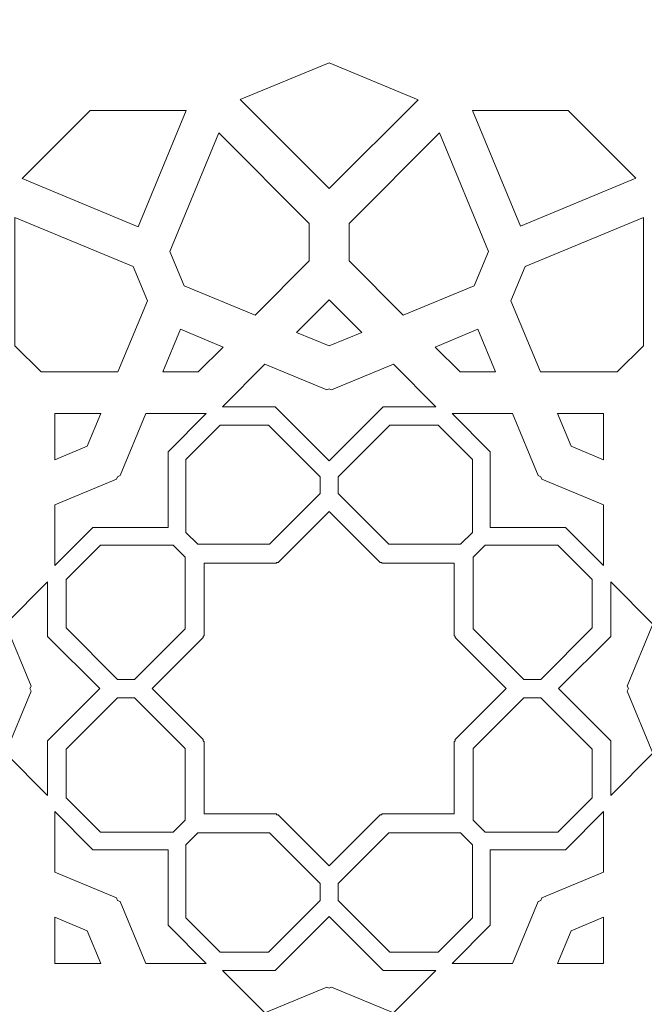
# Model space of a CAD drawing. Header units: centimetres. Extents: x -105 to 112, y -140 to 143.
# Tile 86 of 90: x -3.54 to 3.63, y 79.91 to 91.22. Entities that reach past the tile are written whole.
import ezdxf

# ---------------------------------------------------------------- set-up
doc = ezdxf.new("R2010")
doc.units = ezdxf.units.CM
doc.header["$MEASUREMENT"] = 0
doc.layers.add('Layer 1', color=7, linetype='Continuous')

msp = doc.modelspace()

# ---------------------------------------------------------------- linework, layer by layer
at = {"layer": 'Layer 1', "color": 240, "lineweight": 211}
msp.add_open_spline([(-100.73824, 142.69407), (-100.73824, 142.69407), (27.42324, 142.69407), (27.42324, 142.69407), (27.42324, 142.69407), (29.71918, 142.69407), (31.59804, 140.81576), (31.59804, 138.51964), (31.59804, 138.51964), (31.59804, 138.51964), (31.59804, 60.80756), (31.59804, 60.80756), (31.59804, 60.80756), (31.59804, 58.51145), (29.71918, 56.63332), (27.42324, 56.63332), (27.42324, 56.63332), (27.42324, 56.63332), (-100.73824, 56.63332), (-100.73824, 56.63332), (-100.73824, 56.63332), (-103.0344, 56.63332), (-104.91305, 58.51145), (-104.91305, 60.80756), (-104.91305, 60.80756), (-104.91305, 60.80756), (-104.91305, 138.51964), (-104.91305, 138.51964), (-104.91305, 138.51964), (-104.91305, 140.81576), (-103.0344, 142.69407), (-100.73824, 142.69407)], degree=3, knots=[0, 0, 0, 0, 0.11111111, 0.11111111, 0.11111111, 0.11111111, 0.22222222, 0.22222222, 0.22222222, 0.22222222, 0.33333333, 0.33333333, 0.33333333, 0.33333333, 0.44444444, 0.44444444, 0.44444444, 0.44444444, 0.55555556, 0.55555556, 0.55555556, 0.55555556, 0.66666667, 0.66666667, 0.66666667, 0.66666667, 0.77777778, 0.77777778, 0.77777778, 0.77777778, 1, 1, 1, 1], dxfattribs=at)
at = {"layer": 'Layer 1', "color": 250, "lineweight": 9}
msp.add_open_spline([(10.31114, 90.85878), (10.31114, 90.85878), (10.59125, 90.85878), (10.59125, 90.85878), (10.59125, 90.85878), (10.59125, 90.85878), (10.59125, 87.93049), (10.59125, 87.93049), (10.59125, 87.93049), (10.59125, 87.93049), (10.31114, 87.93049), (10.31114, 87.93049), (10.31114, 87.93049), (10.31114, 87.93049), (10.31114, 85.00221), (10.31114, 85.00221), (10.31114, 85.00221), (10.31114, 85.00221), (10.59125, 85.00221), (10.59125, 85.00221), (10.59125, 85.00221), (10.59125, 85.00221), (10.59125, 82.07393), (10.59125, 82.07393), (10.59125, 82.07393), (10.59125, 82.07393), (10.31114, 82.07393), (10.31114, 82.07393), (10.31114, 82.07393), (10.31114, 82.07393), (10.31114, 79.14565), (10.31114, 79.14565), (10.31114, 79.14565), (10.31114, 79.14565), (10.59125, 79.14565), (10.59125, 79.14565), (10.59125, 79.14565), (10.59125, 79.14565), (10.59125, 76.21737), (10.59125, 76.21737), (10.59125, 76.21737), (10.59125, 76.21737), (10.31114, 76.21737), (10.31114, 76.21737), (10.31114, 76.21737), (10.31114, 76.21737), (10.31114, 73.23641), (10.31114, 73.23641), (10.31114, 73.23641), (10.31114, 73.23641), (7.33018, 73.23641), (7.33018, 73.23641), (7.33018, 73.23641), (7.33018, 73.23641), (7.33018, 72.95666), (7.33018, 72.95666), (7.33018, 72.95666), (7.33018, 72.95666), (4.40172, 72.95666), (4.40172, 72.95666), (4.40172, 72.95666), (4.40172, 72.95666), (4.40172, 73.23641), (4.40172, 73.23641), (4.40172, 73.23641), (4.40172, 73.23641), (1.47344, 73.23641), (1.47344, 73.23641), (1.47344, 73.23641), (1.47344, 73.23641), (1.47344, 72.95666), (1.47344, 72.95666), (1.47344, 72.95666), (1.47344, 72.95666), (-1.45466, 72.95666), (-1.45466, 72.95666), (-1.45466, 72.95666), (-1.45466, 72.95666), (-1.45466, 73.23641), (-1.45466, 73.23641), (-1.45466, 73.23641), (-1.45466, 73.23641), (-4.38313, 73.23641), (-4.38313, 73.23641), (-4.38313, 73.23641), (-4.38313, 73.23641), (-4.38313, 72.95666), (-4.38313, 72.95666), (-4.38313, 72.95666), (-4.38313, 72.95666), (-7.31159, 72.95666), (-7.31159, 72.95666), (-7.31159, 72.95666), (-7.31159, 72.95666), (-7.31159, 73.23641), (-7.31159, 73.23641), (-7.31159, 73.23641), (-7.31159, 73.23641), (-10.29255, 73.23641), (-10.29255, 73.23641), (-10.29255, 73.23641), (-10.29255, 73.23641), (-10.29255, 76.21737), (-10.29255, 76.21737), (-10.29255, 76.21737), (-10.29255, 76.21737), (-10.57266, 76.21737), (-10.57266, 76.21737), (-10.57266, 76.21737), (-10.57266, 76.21737), (-10.57266, 79.14565), (-10.57266, 79.14565), (-10.57266, 79.14565), (-10.57266, 79.14565), (-10.29255, 79.14565), (-10.29255, 79.14565), (-10.29255, 79.14565), (-10.29255, 79.14565), (-10.29255, 82.07393), (-10.29255, 82.07393), (-10.29255, 82.07393), (-10.29255, 82.07393), (-10.57266, 82.07393), (-10.57266, 82.07393), (-10.57266, 82.07393), (-10.57266, 82.07393), (-10.57266, 85.00221), (-10.57266, 85.00221), (-10.57266, 85.00221), (-10.57266, 85.00221), (-10.29255, 85.00221), (-10.29255, 85.00221), (-10.29255, 85.00221), (-10.29255, 85.00221), (-10.29255, 87.93049), (-10.29255, 87.93049), (-10.29255, 87.93049), (-10.29255, 87.93049), (-10.57266, 87.93049), (-10.57266, 87.93049), (-10.57266, 87.93049), (-10.57266, 87.93049), (-10.57266, 90.85878), (-10.57266, 90.85878), (-10.57266, 90.85878), (-10.57266, 90.85878), (-10.29255, 90.85878), (-10.29255, 90.85878), (-10.29255, 90.85878), (-10.29255, 90.85878), (-10.29255, 93.83974), (-10.29255, 93.83974), (-10.29255, 93.83974), (-10.29255, 93.83974), (-7.31159, 93.83974), (-7.31159, 93.83974), (-7.31159, 93.83974), (-7.31159, 93.83974), (-7.31159, 94.11949), (-7.31159, 94.11949), (-7.31159, 94.11949), (-7.31159, 94.11949), (-4.38313, 94.11949), (-4.38313, 94.11949), (-4.38313, 94.11949), (-4.38313, 94.11949), (-4.38313, 93.83974), (-4.38313, 93.83974), (-4.38313, 93.83974), (-4.38313, 93.83974), (-1.45466, 93.83974), (-1.45466, 93.83974), (-1.45466, 93.83974), (-1.45466, 93.83974), (-1.45466, 94.11949), (-1.45466, 94.11949), (-1.45466, 94.11949), (-1.45466, 94.11949), (1.47344, 94.11949), (1.47344, 94.11949), (1.47344, 94.11949), (1.47344, 94.11949), (1.47344, 93.83974), (1.47344, 93.83974), (1.47344, 93.83974), (1.47344, 93.83974), (4.40172, 93.83974), (4.40172, 93.83974), (4.40172, 93.83974), (4.40172, 93.83974), (4.40172, 94.11949), (4.40172, 94.11949), (4.40172, 94.11949), (4.40172, 94.11949), (7.33018, 94.11949), (7.33018, 94.11949), (7.33018, 94.11949), (7.33018, 94.11949), (7.33018, 93.83974), (7.33018, 93.83974), (7.33018, 93.83974), (7.33018, 93.83974), (10.31114, 93.83974), (10.31114, 93.83974), (10.31114, 93.83974), (10.31114, 93.83974), (10.31114, 90.85878), (10.31114, 90.85878)], degree=3, knots=[0, 0, 0, 0, 0.01886792, 0.01886792, 0.01886792, 0.01886792, 0.03773585, 0.03773585, 0.03773585, 0.03773585, 0.05660377, 0.05660377, 0.05660377, 0.05660377, 0.0754717, 0.0754717, 0.0754717, 0.0754717, 0.09433962, 0.09433962, 0.09433962, 0.09433962, 0.11320755, 0.11320755, 0.11320755, 0.11320755, 0.13207547, 0.13207547, 0.13207547, 0.13207547, 0.1509434, 0.1509434, 0.1509434, 0.1509434, 0.16981132, 0.16981132, 0.16981132, 0.16981132, 0.18867925, 0.18867925, 0.18867925, 0.18867925, 0.20754717, 0.20754717, 0.20754717, 0.20754717, 0.22641509, 0.22641509, 0.22641509, 0.22641509, 0.24528302, 0.24528302, 0.24528302, 0.24528302, 0.26415094, 0.26415094, 0.26415094, 0.26415094, 0.28301887, 0.28301887, 0.28301887, 0.28301887, 0.30188679, 0.30188679, 0.30188679, 0.30188679, 0.32075472, 0.32075472, 0.32075472, 0.32075472, 0.33962264, 0.33962264, 0.33962264, 0.33962264, 0.35849057, 0.35849057, 0.35849057, 0.35849057, 0.37735849, 0.37735849, 0.37735849, 0.37735849, 0.39622642, 0.39622642, 0.39622642, 0.39622642, 0.41509434, 0.41509434, 0.41509434, 0.41509434, 0.43396226, 0.43396226, 0.43396226, 0.43396226, 0.45283019, 0.45283019, 0.45283019, 0.45283019, 0.47169811, 0.47169811, 0.47169811, 0.47169811, 0.49056604, 0.49056604, 0.49056604, 0.49056604, 0.50943396, 0.50943396, 0.50943396, 0.50943396, 0.52830189, 0.52830189, 0.52830189, 0.52830189, 0.54716981, 0.54716981, 0.54716981, 0.54716981, 0.56603774, 0.56603774, 0.56603774, 0.56603774, 0.58490566, 0.58490566, 0.58490566, 0.58490566, 0.60377358, 0.60377358, 0.60377358, 0.60377358, 0.62264151, 0.62264151, 0.62264151, 0.62264151, 0.64150943, 0.64150943, 0.64150943, 0.64150943, 0.66037736, 0.66037736, 0.66037736, 0.66037736, 0.67924528, 0.67924528, 0.67924528, 0.67924528, 0.69811321, 0.69811321, 0.69811321, 0.69811321, 0.71698113, 0.71698113, 0.71698113, 0.71698113, 0.73584906, 0.73584906, 0.73584906, 0.73584906, 0.75471698, 0.75471698, 0.75471698, 0.75471698, 0.77358491, 0.77358491, 0.77358491, 0.77358491, 0.79245283, 0.79245283, 0.79245283, 0.79245283, 0.81132075, 0.81132075, 0.81132075, 0.81132075, 0.83018868, 0.83018868, 0.83018868, 0.83018868, 0.8490566, 0.8490566, 0.8490566, 0.8490566, 0.86792453, 0.86792453, 0.86792453, 0.86792453, 0.88679245, 0.88679245, 0.88679245, 0.88679245, 0.90566038, 0.90566038, 0.90566038, 0.90566038, 0.9245283, 0.9245283, 0.9245283, 0.9245283, 0.94339623, 0.94339623, 0.94339623, 0.94339623, 0.96226415, 0.96226415, 0.96226415, 0.96226415, 1, 1, 1, 1], dxfattribs=at)
at = {"layer": 'Layer 1', "color": 142, "lineweight": 9}
for points, knots in [([(0.0093, 89.27838), (0.0093, 89.27838), (1.03002, 90.29928), (1.03002, 90.29928), (1.03002, 90.29928), (1.03002, 90.29928), (0.0093, 90.72435), (0.0093, 90.72435), (0.0093, 90.72435), (0.0093, 90.72435), (-1.01124, 90.30109), (-1.01124, 90.30109), (-1.01124, 90.30109), (-1.01124, 90.30109), (0.0093, 89.27838), (0.0093, 89.27838), (0.0093, 89.27838), (0.0093, 89.27838), (0.0093, 89.27838), (0.0093, 89.27838)], [0, 0, 0, 0, 0.16666667, 0.16666667, 0.16666667, 0.16666667, 0.33333333, 0.33333333, 0.33333333, 0.33333333, 0.5, 0.5, 0.5, 0.5, 0.66666667, 0.66666667, 0.66666667, 0.66666667, 1, 1, 1, 1]), ([(-1.63069, 90.17575), (-1.63069, 90.17575), (-2.18328, 88.84059), (-2.18328, 88.84059), (-2.18328, 88.84059), (-2.18328, 88.84059), (-3.51627, 89.39464), (-3.51627, 89.39464), (-3.51627, 89.39464), (-3.51627, 89.39464), (-2.73533, 90.17575), (-2.73533, 90.17575), (-2.73533, 90.17575), (-2.73533, 90.17575), (-1.63069, 90.17575), (-1.63069, 90.17575), (-1.63069, 90.17575), (-1.63069, 90.17575), (-1.63069, 90.17575), (-1.63069, 90.17575)], [0, 0, 0, 0, 0.16666667, 0.16666667, 0.16666667, 0.16666667, 0.33333333, 0.33333333, 0.33333333, 0.33333333, 0.5, 0.5, 0.5, 0.5, 0.66666667, 0.66666667, 0.66666667, 0.66666667, 1, 1, 1, 1]), ([(3.53068, 89.39827), (3.53068, 89.39827), (2.20496, 88.84785), (2.20496, 88.84785), (2.20496, 88.84785), (2.20496, 88.84785), (1.65564, 90.17575), (1.65564, 90.17575), (1.65564, 90.17575), (1.65564, 90.17575), (2.75392, 90.17575), (2.75392, 90.17575), (2.75392, 90.17575), (2.75392, 90.17575), (3.53068, 89.39827), (3.53068, 89.39827), (3.53068, 89.39827), (3.53068, 89.39827), (3.53068, 89.39827), (3.53068, 89.39827)], [0, 0, 0, 0, 0.16666667, 0.16666667, 0.16666667, 0.16666667, 0.33333333, 0.33333333, 0.33333333, 0.33333333, 0.5, 0.5, 0.5, 0.5, 0.66666667, 0.66666667, 0.66666667, 0.66666667, 1, 1, 1, 1]), ([(-0.84194, 87.82513), (-0.84194, 87.82513), (-1.65685, 88.16301), (-1.65685, 88.16301), (-1.65685, 88.16301), (-1.65685, 88.16301), (-1.81943, 88.55721), (-1.81943, 88.55721), (-1.81943, 88.55721), (-1.81943, 88.55721), (-1.25757, 89.9178), (-1.25757, 89.9178), (-1.25757, 89.9178), (-1.25757, 89.9178), (-0.2185, 88.87692), (-0.2185, 88.87692), (-0.2185, 88.87692), (-0.2185, 88.87692), (-0.2185, 88.45003), (-0.2185, 88.45003), (-0.2185, 88.45003), (-0.2185, 88.45003), (-0.84194, 87.82513), (-0.84194, 87.82513), (-0.84194, 87.82513), (-0.84194, 87.82513), (-0.84194, 87.82513), (-0.84194, 87.82513)], [0, 0, 0, 0, 0.125, 0.125, 0.125, 0.125, 0.25, 0.25, 0.25, 0.25, 0.375, 0.375, 0.375, 0.375, 0.5, 0.5, 0.5, 0.5, 0.625, 0.625, 0.625, 0.625, 0.75, 0.75, 0.75, 0.75, 1, 1, 1, 1]), ([(1.83802, 88.55721), (1.83802, 88.55721), (1.67544, 88.16301), (1.67544, 88.16301), (1.67544, 88.16301), (1.67544, 88.16301), (0.86053, 87.82513), (0.86053, 87.82513), (0.86053, 87.82513), (0.86053, 87.82513), (0.23709, 88.45003), (0.23709, 88.45003), (0.23709, 88.45003), (0.23709, 88.45003), (0.23709, 88.87692), (0.23709, 88.87692), (0.23709, 88.87692), (0.23709, 88.87692), (1.2758, 89.9178), (1.2758, 89.9178), (1.2758, 89.9178), (1.2758, 89.9178), (1.83802, 88.55721), (1.83802, 88.55721), (1.83802, 88.55721), (1.83802, 88.55721), (1.83802, 88.55721), (1.83802, 88.55721)], [0, 0, 0, 0, 0.125, 0.125, 0.125, 0.125, 0.25, 0.25, 0.25, 0.25, 0.375, 0.375, 0.375, 0.375, 0.5, 0.5, 0.5, 0.5, 0.625, 0.625, 0.625, 0.625, 0.75, 0.75, 0.75, 0.75, 1, 1, 1, 1]), ([(-2.41526, 87.17299), (-2.41526, 87.17299), (-2.07774, 87.98862), (-2.07774, 87.98862), (-2.07774, 87.98862), (-2.07774, 87.98862), (-2.24069, 88.38282), (-2.24069, 88.38282), (-2.24069, 88.38282), (-2.24069, 88.38282), (-3.59783, 88.94595), (-3.59783, 88.94595), (-3.59783, 88.94595), (-3.59783, 88.94595), (-3.59783, 87.47454), (-3.59783, 87.47454), (-3.59783, 87.47454), (-3.59783, 87.47454), (-3.29701, 87.17299), (-3.29701, 87.17299), (-3.29701, 87.17299), (-3.29701, 87.17299), (-2.41526, 87.17299), (-2.41526, 87.17299), (-2.41526, 87.17299), (-2.41526, 87.17299), (-2.41526, 87.17299), (-2.41526, 87.17299)], [0, 0, 0, 0, 0.125, 0.125, 0.125, 0.125, 0.25, 0.25, 0.25, 0.25, 0.375, 0.375, 0.375, 0.375, 0.5, 0.5, 0.5, 0.5, 0.625, 0.625, 0.625, 0.625, 0.75, 0.75, 0.75, 0.75, 1, 1, 1, 1]), ([(2.25928, 88.38282), (2.25928, 88.38282), (3.61642, 88.94595), (3.61642, 88.94595), (3.61642, 88.94595), (3.61642, 88.94595), (3.61642, 87.47454), (3.61642, 87.47454), (3.61642, 87.47454), (3.61642, 87.47454), (3.3156, 87.17299), (3.3156, 87.17299), (3.3156, 87.17299), (3.3156, 87.17299), (2.43385, 87.17299), (2.43385, 87.17299), (2.43385, 87.17299), (2.43385, 87.17299), (2.09633, 87.98862), (2.09633, 87.98862), (2.09633, 87.98862), (2.09633, 87.98862), (2.25928, 88.38282), (2.25928, 88.38282), (2.25928, 88.38282), (2.25928, 88.38282), (2.25928, 88.38282), (2.25928, 88.38282)], [0, 0, 0, 0, 0.125, 0.125, 0.125, 0.125, 0.25, 0.25, 0.25, 0.25, 0.375, 0.375, 0.375, 0.375, 0.5, 0.5, 0.5, 0.5, 0.625, 0.625, 0.625, 0.625, 0.75, 0.75, 0.75, 0.75, 1, 1, 1, 1]), ([(0.0093, 87.47272), (0.0093, 87.47272), (0.38332, 87.62713), (0.38332, 87.62713), (0.38332, 87.62713), (0.38332, 87.62713), (0.0093, 88.00316), (0.0093, 88.00316), (0.0093, 88.00316), (0.0093, 88.00316), (-0.36455, 87.62713), (-0.36455, 87.62713), (-0.36455, 87.62713), (-0.36455, 87.62713), (0.0093, 87.47272), (0.0093, 87.47272), (0.0093, 87.47272), (0.0093, 87.47272), (0.0093, 87.47272), (0.0093, 87.47272)], [0, 0, 0, 0, 0.16666667, 0.16666667, 0.16666667, 0.16666667, 0.33333333, 0.33333333, 0.33333333, 0.33333333, 0.5, 0.5, 0.5, 0.5, 0.66666667, 0.66666667, 0.66666667, 0.66666667, 1, 1, 1, 1]), ([(-1.69608, 87.66346), (-1.69608, 87.66346), (-1.20743, 87.46001), (-1.20743, 87.46001), (-1.20743, 87.46001), (-1.20743, 87.46001), (-1.49354, 87.17299), (-1.49354, 87.17299), (-1.49354, 87.17299), (-1.49354, 87.17299), (-1.89845, 87.17299), (-1.89845, 87.17299), (-1.89845, 87.17299), (-1.89845, 87.17299), (-1.69608, 87.66346), (-1.69608, 87.66346), (-1.69608, 87.66346), (-1.69608, 87.66346), (-1.69608, 87.66346), (-1.69608, 87.66346)], [0, 0, 0, 0, 0.16666667, 0.16666667, 0.16666667, 0.16666667, 0.33333333, 0.33333333, 0.33333333, 0.33333333, 0.5, 0.5, 0.5, 0.5, 0.66666667, 0.66666667, 0.66666667, 0.66666667, 1, 1, 1, 1]), ([(1.22602, 87.46001), (1.22602, 87.46001), (1.71467, 87.66346), (1.71467, 87.66346), (1.71467, 87.66346), (1.71467, 87.66346), (1.91722, 87.17299), (1.91722, 87.17299), (1.91722, 87.17299), (1.91722, 87.17299), (1.51213, 87.17299), (1.51213, 87.17299), (1.51213, 87.17299), (1.51213, 87.17299), (1.22602, 87.46001), (1.22602, 87.46001), (1.22602, 87.46001), (1.22602, 87.46001), (1.22602, 87.46001), (1.22602, 87.46001)], [0, 0, 0, 0, 0.16666667, 0.16666667, 0.16666667, 0.16666667, 0.33333333, 0.33333333, 0.33333333, 0.33333333, 0.5, 0.5, 0.5, 0.5, 0.66666667, 0.66666667, 0.66666667, 0.66666667, 1, 1, 1, 1]), ([(0.0093, 86.15391), (0.0093, 86.15391), (0.62838, 86.77335), (0.62838, 86.77335), (0.62838, 86.77335), (0.62838, 86.77335), (1.23565, 86.77335), (1.23565, 86.77335), (1.23565, 86.77335), (1.23565, 86.77335), (0.74881, 87.262), (0.74881, 87.262), (0.74881, 87.262), (0.74881, 87.262), (0.03782, 86.96772), (0.03782, 86.96772), (0.03782, 86.96772), (0.03782, 86.96772), (0.0093, 86.97862), (0.0093, 86.97862), (0.0093, 86.97862), (0.0093, 86.97862), (-0.01922, 86.96772), (-0.01922, 86.96772), (-0.01922, 86.96772), (-0.01922, 86.96772), (-0.73022, 87.262), (-0.73022, 87.262), (-0.73022, 87.262), (-0.73022, 87.262), (-1.21688, 86.77335), (-1.21688, 86.77335), (-1.21688, 86.77335), (-1.21688, 86.77335), (-0.60979, 86.77335), (-0.60979, 86.77335), (-0.60979, 86.77335), (-0.60979, 86.77335), (0.0093, 86.15391), (0.0093, 86.15391), (0.0093, 86.15391), (0.0093, 86.15391), (0.0093, 86.15391), (0.0093, 86.15391)], [0, 0, 0, 0, 0.08333333, 0.08333333, 0.08333333, 0.08333333, 0.16666667, 0.16666667, 0.16666667, 0.16666667, 0.25, 0.25, 0.25, 0.25, 0.33333333, 0.33333333, 0.33333333, 0.33333333, 0.41666667, 0.41666667, 0.41666667, 0.41666667, 0.5, 0.5, 0.5, 0.5, 0.58333333, 0.58333333, 0.58333333, 0.58333333, 0.66666667, 0.66666667, 0.66666667, 0.66666667, 0.75, 0.75, 0.75, 0.75, 0.83333333, 0.83333333, 0.83333333, 0.83333333, 1, 1, 1, 1]), ([(-3.1417, 86.16481), (-3.1417, 86.16481), (-2.76803, 86.32103), (-2.76803, 86.32103), (-2.76803, 86.32103), (-2.76803, 86.32103), (-2.6129, 86.69524), (-2.6129, 86.69524), (-2.6129, 86.69524), (-2.6129, 86.69524), (-3.1417, 86.69524), (-3.1417, 86.69524), (-3.1417, 86.69524), (-3.1417, 86.69524), (-3.1417, 86.16481), (-3.1417, 86.16481)], [0, 0, 0, 0, 0.2, 0.2, 0.2, 0.2, 0.4, 0.4, 0.4, 0.4, 0.6, 0.6, 0.6, 0.6, 1, 1, 1, 1]), ([(-1.40144, 86.69524), (-1.40144, 86.69524), (-1.83959, 86.25563), (-1.83959, 86.25563), (-1.83959, 86.25563), (-1.83959, 86.25563), (-1.83959, 85.38914), (-1.83959, 85.38914), (-1.83959, 85.38914), (-1.83959, 85.38914), (-2.70354, 85.38914), (-2.70354, 85.38914), (-2.70354, 85.38914), (-2.70354, 85.38914), (-3.1417, 84.95135), (-3.1417, 84.95135), (-3.1417, 84.95135), (-3.1417, 84.95135), (-3.1417, 85.64709), (-3.1417, 85.64709), (-3.1417, 85.64709), (-3.1417, 85.64709), (-2.43124, 85.94137), (-2.43124, 85.94137), (-2.43124, 85.94137), (-2.43124, 85.94137), (-2.41925, 85.97044), (-2.41925, 85.97044), (-2.41925, 85.97044), (-2.41925, 85.97044), (-2.39073, 85.98315), (-2.39073, 85.98315), (-2.39073, 85.98315), (-2.39073, 85.98315), (-2.09609, 86.69524), (-2.09609, 86.69524), (-2.09609, 86.69524), (-2.09609, 86.69524), (-1.40144, 86.69524), (-1.40144, 86.69524), (-1.40144, 86.69524), (-1.40144, 86.69524), (-1.40144, 86.69524), (-1.40144, 86.69524)], [0, 0, 0, 0, 0.08333333, 0.08333333, 0.08333333, 0.08333333, 0.16666667, 0.16666667, 0.16666667, 0.16666667, 0.25, 0.25, 0.25, 0.25, 0.33333333, 0.33333333, 0.33333333, 0.33333333, 0.41666667, 0.41666667, 0.41666667, 0.41666667, 0.5, 0.5, 0.5, 0.5, 0.58333333, 0.58333333, 0.58333333, 0.58333333, 0.66666667, 0.66666667, 0.66666667, 0.66666667, 0.75, 0.75, 0.75, 0.75, 0.83333333, 0.83333333, 0.83333333, 0.83333333, 1, 1, 1, 1]), ([(3.16029, 84.95135), (3.16029, 84.95135), (2.72213, 85.38914), (2.72213, 85.38914), (2.72213, 85.38914), (2.72213, 85.38914), (1.85818, 85.38914), (1.85818, 85.38914), (1.85818, 85.38914), (1.85818, 85.38914), (1.85818, 86.25563), (1.85818, 86.25563), (1.85818, 86.25563), (1.85818, 86.25563), (1.42003, 86.69524), (1.42003, 86.69524), (1.42003, 86.69524), (1.42003, 86.69524), (2.11468, 86.69524), (2.11468, 86.69524), (2.11468, 86.69524), (2.11468, 86.69524), (2.40932, 85.98315), (2.40932, 85.98315), (2.40932, 85.98315), (2.40932, 85.98315), (2.43784, 85.97044), (2.43784, 85.97044), (2.43784, 85.97044), (2.43784, 85.97044), (2.44983, 85.94137), (2.44983, 85.94137), (2.44983, 85.94137), (2.44983, 85.94137), (3.16029, 85.64709), (3.16029, 85.64709), (3.16029, 85.64709), (3.16029, 85.64709), (3.16029, 84.95135), (3.16029, 84.95135)], [0, 0, 0, 0, 0.09090909, 0.09090909, 0.09090909, 0.09090909, 0.18181818, 0.18181818, 0.18181818, 0.18181818, 0.27272727, 0.27272727, 0.27272727, 0.27272727, 0.36363636, 0.36363636, 0.36363636, 0.36363636, 0.45454545, 0.45454545, 0.45454545, 0.45454545, 0.54545455, 0.54545455, 0.54545455, 0.54545455, 0.63636364, 0.63636364, 0.63636364, 0.63636364, 0.72727273, 0.72727273, 0.72727273, 0.72727273, 0.81818182, 0.81818182, 0.81818182, 0.81818182, 1, 1, 1, 1]), ([(3.16029, 86.16481), (3.16029, 86.16481), (2.7868, 86.32103), (2.7868, 86.32103), (2.7868, 86.32103), (2.7868, 86.32103), (2.63149, 86.69524), (2.63149, 86.69524), (2.63149, 86.69524), (2.63149, 86.69524), (3.16029, 86.69524), (3.16029, 86.69524), (3.16029, 86.69524), (3.16029, 86.69524), (3.16029, 86.16481), (3.16029, 86.16481)], [0, 0, 0, 0, 0.2, 0.2, 0.2, 0.2, 0.4, 0.4, 0.4, 0.4, 0.6, 0.6, 0.6, 0.6, 1, 1, 1, 1]), ([(-1.63468, 85.33101), (-1.63468, 85.33101), (-1.49735, 85.19477), (-1.49735, 85.19477), (-1.49735, 85.19477), (-1.49735, 85.19477), (-0.67536, 85.19477), (-0.67536, 85.19477), (-0.67536, 85.19477), (-0.67536, 85.19477), (-0.09443, 85.77606), (-0.09443, 85.77606), (-0.09443, 85.77606), (-0.09443, 85.77606), (-0.09443, 85.97044), (-0.09443, 85.97044), (-0.09443, 85.97044), (-0.09443, 85.97044), (-0.68572, 86.56263), (-0.68572, 86.56263), (-0.68572, 86.56263), (-0.68572, 86.56263), (-1.24158, 86.56263), (-1.24158, 86.56263), (-1.24158, 86.56263), (-1.24158, 86.56263), (-1.63468, 86.16844), (-1.63468, 86.16844), (-1.63468, 86.16844), (-1.63468, 86.16844), (-1.63468, 85.33101), (-1.63468, 85.33101)], [0, 0, 0, 0, 0.11111111, 0.11111111, 0.11111111, 0.11111111, 0.22222222, 0.22222222, 0.22222222, 0.22222222, 0.33333333, 0.33333333, 0.33333333, 0.33333333, 0.44444444, 0.44444444, 0.44444444, 0.44444444, 0.55555556, 0.55555556, 0.55555556, 0.55555556, 0.66666667, 0.66666667, 0.66666667, 0.66666667, 0.77777778, 0.77777778, 0.77777778, 0.77777778, 1, 1, 1, 1]), ([(1.65327, 85.33101), (1.65327, 85.33101), (1.51594, 85.19477), (1.51594, 85.19477), (1.51594, 85.19477), (1.51594, 85.19477), (0.69414, 85.19477), (0.69414, 85.19477), (0.69414, 85.19477), (0.69414, 85.19477), (0.11302, 85.77606), (0.11302, 85.77606), (0.11302, 85.77606), (0.11302, 85.77606), (0.11302, 85.97044), (0.11302, 85.97044), (0.11302, 85.97044), (0.11302, 85.97044), (0.70431, 86.56263), (0.70431, 86.56263), (0.70431, 86.56263), (0.70431, 86.56263), (1.26035, 86.56263), (1.26035, 86.56263), (1.26035, 86.56263), (1.26035, 86.56263), (1.65327, 86.16844), (1.65327, 86.16844), (1.65327, 86.16844), (1.65327, 86.16844), (1.65327, 85.33101), (1.65327, 85.33101)], [0, 0, 0, 0, 0.11111111, 0.11111111, 0.11111111, 0.11111111, 0.22222222, 0.22222222, 0.22222222, 0.22222222, 0.33333333, 0.33333333, 0.33333333, 0.33333333, 0.44444444, 0.44444444, 0.44444444, 0.44444444, 0.55555556, 0.55555556, 0.55555556, 0.55555556, 0.66666667, 0.66666667, 0.66666667, 0.66666667, 0.77777778, 0.77777778, 0.77777778, 0.77777778, 1, 1, 1, 1]), ([(2.0402, 83.53807), (2.0402, 83.53807), (1.45527, 84.123), (1.45527, 84.123), (1.45527, 84.123), (1.45527, 84.123), (1.45527, 84.13754), (1.45527, 84.13754), (1.45527, 84.13754), (1.45527, 84.13754), (1.44546, 84.14843), (1.44546, 84.14843), (1.44546, 84.14843), (1.44546, 84.14843), (1.44546, 84.97678), (1.44546, 84.97678), (1.44546, 84.97678), (1.44546, 84.97678), (0.6182, 84.97678), (0.6182, 84.97678), (0.6182, 84.97678), (0.6182, 84.97678), (0.60839, 84.98586), (0.60839, 84.98586), (0.60839, 84.98586), (0.60839, 84.98586), (0.59422, 84.98586), (0.59422, 84.98586), (0.59422, 84.98586), (0.59422, 84.98586), (0.0093, 85.57261), (0.0093, 85.57261), (0.0093, 85.57261), (0.0093, 85.57261), (-0.57563, 84.98586), (-0.57563, 84.98586), (-0.57563, 84.98586), (-0.57563, 84.98586), (-0.58962, 84.98586), (-0.58962, 84.98586), (-0.58962, 84.98586), (-0.58962, 84.98586), (-0.59961, 84.97678), (-0.59961, 84.97678), (-0.59961, 84.97678), (-0.59961, 84.97678), (-1.42687, 84.97678), (-1.42687, 84.97678), (-1.42687, 84.97678), (-1.42687, 84.97678), (-1.42687, 84.14843), (-1.42687, 84.14843), (-1.42687, 84.14843), (-1.42687, 84.14843), (-1.43668, 84.13754), (-1.43668, 84.13754), (-1.43668, 84.13754), (-1.43668, 84.13754), (-1.43668, 84.123), (-1.43668, 84.123), (-1.43668, 84.123), (-1.43668, 84.123), (-2.02161, 83.53807), (-2.02161, 83.53807), (-2.02161, 83.53807), (-2.02161, 83.53807), (-1.43668, 82.95133), (-1.43668, 82.95133), (-1.43668, 82.95133), (-1.43668, 82.95133), (-1.43668, 82.93679), (-1.43668, 82.93679), (-1.43668, 82.93679), (-1.43668, 82.93679), (-1.42687, 82.92771), (-1.42687, 82.92771), (-1.42687, 82.92771), (-1.42687, 82.92771), (-1.42687, 82.09936), (-1.42687, 82.09936), (-1.42687, 82.09936), (-1.42687, 82.09936), (-0.59961, 82.09936), (-0.59961, 82.09936), (-0.59961, 82.09936), (-0.59961, 82.09936), (-0.58962, 82.08847), (-0.58962, 82.08847), (-0.58962, 82.08847), (-0.58962, 82.08847), (-0.57563, 82.08847), (-0.57563, 82.08847), (-0.57563, 82.08847), (-0.57563, 82.08847), (0.0093, 81.50354), (0.0093, 81.50354), (0.0093, 81.50354), (0.0093, 81.50354), (0.59422, 82.08847), (0.59422, 82.08847), (0.59422, 82.08847), (0.59422, 82.08847), (0.60839, 82.08847), (0.60839, 82.08847), (0.60839, 82.08847), (0.60839, 82.08847), (0.6182, 82.09936), (0.6182, 82.09936), (0.6182, 82.09936), (0.6182, 82.09936), (1.44546, 82.09936), (1.44546, 82.09936), (1.44546, 82.09936), (1.44546, 82.09936), (1.44546, 82.92771), (1.44546, 82.92771), (1.44546, 82.92771), (1.44546, 82.92771), (1.45527, 82.93679), (1.45527, 82.93679), (1.45527, 82.93679), (1.45527, 82.93679), (1.45527, 82.95133), (1.45527, 82.95133), (1.45527, 82.95133), (1.45527, 82.95133), (2.0402, 83.53807), (2.0402, 83.53807), (2.0402, 83.53807), (2.0402, 83.53807), (2.0402, 83.53807), (2.0402, 83.53807)], [0, 0, 0, 0, 0.02941176, 0.02941176, 0.02941176, 0.02941176, 0.05882353, 0.05882353, 0.05882353, 0.05882353, 0.08823529, 0.08823529, 0.08823529, 0.08823529, 0.11764706, 0.11764706, 0.11764706, 0.11764706, 0.14705882, 0.14705882, 0.14705882, 0.14705882, 0.17647059, 0.17647059, 0.17647059, 0.17647059, 0.20588235, 0.20588235, 0.20588235, 0.20588235, 0.23529412, 0.23529412, 0.23529412, 0.23529412, 0.26470588, 0.26470588, 0.26470588, 0.26470588, 0.29411765, 0.29411765, 0.29411765, 0.29411765, 0.32352941, 0.32352941, 0.32352941, 0.32352941, 0.35294118, 0.35294118, 0.35294118, 0.35294118, 0.38235294, 0.38235294, 0.38235294, 0.38235294, 0.41176471, 0.41176471, 0.41176471, 0.41176471, 0.44117647, 0.44117647, 0.44117647, 0.44117647, 0.47058824, 0.47058824, 0.47058824, 0.47058824, 0.5, 0.5, 0.5, 0.5, 0.52941176, 0.52941176, 0.52941176, 0.52941176, 0.55882353, 0.55882353, 0.55882353, 0.55882353, 0.58823529, 0.58823529, 0.58823529, 0.58823529, 0.61764706, 0.61764706, 0.61764706, 0.61764706, 0.64705882, 0.64705882, 0.64705882, 0.64705882, 0.67647059, 0.67647059, 0.67647059, 0.67647059, 0.70588235, 0.70588235, 0.70588235, 0.70588235, 0.73529412, 0.73529412, 0.73529412, 0.73529412, 0.76470588, 0.76470588, 0.76470588, 0.76470588, 0.79411765, 0.79411765, 0.79411765, 0.79411765, 0.82352941, 0.82352941, 0.82352941, 0.82352941, 0.85294118, 0.85294118, 0.85294118, 0.85294118, 0.88235294, 0.88235294, 0.88235294, 0.88235294, 0.91176471, 0.91176471, 0.91176471, 0.91176471, 0.94117647, 0.94117647, 0.94117647, 0.94117647, 1, 1, 1, 1]), ([(-1.78146, 85.18387), (-1.78146, 85.18387), (-2.61744, 85.18387), (-2.61744, 85.18387), (-2.61744, 85.18387), (-2.61744, 85.18387), (-3.01054, 84.79149), (-3.01054, 84.79149), (-3.01054, 84.79149), (-3.01054, 84.79149), (-3.01054, 84.23381), (-3.01054, 84.23381), (-3.01054, 84.23381), (-3.01054, 84.23381), (-2.41962, 83.64162), (-2.41962, 83.64162), (-2.41962, 83.64162), (-2.41962, 83.64162), (-2.22561, 83.64162), (-2.22561, 83.64162), (-2.22561, 83.64162), (-2.22561, 83.64162), (-1.64449, 84.22291), (-1.64449, 84.22291), (-1.64449, 84.22291), (-1.64449, 84.22291), (-1.64449, 85.04763), (-1.64449, 85.04763), (-1.64449, 85.04763), (-1.64449, 85.04763), (-1.78146, 85.18387), (-1.78146, 85.18387), (-1.78146, 85.18387), (-1.78146, 85.18387), (-1.78146, 85.18387), (-1.78146, 85.18387)], [0, 0, 0, 0, 0.1, 0.1, 0.1, 0.1, 0.2, 0.2, 0.2, 0.2, 0.3, 0.3, 0.3, 0.3, 0.4, 0.4, 0.4, 0.4, 0.5, 0.5, 0.5, 0.5, 0.6, 0.6, 0.6, 0.6, 0.7, 0.7, 0.7, 0.7, 0.8, 0.8, 0.8, 0.8, 1, 1, 1, 1]), ([(1.80005, 85.18387), (1.80005, 85.18387), (2.63603, 85.18387), (2.63603, 85.18387), (2.63603, 85.18387), (2.63603, 85.18387), (3.02913, 84.79149), (3.02913, 84.79149), (3.02913, 84.79149), (3.02913, 84.79149), (3.02913, 84.23381), (3.02913, 84.23381), (3.02913, 84.23381), (3.02913, 84.23381), (2.43821, 83.64162), (2.43821, 83.64162), (2.43821, 83.64162), (2.43821, 83.64162), (2.2442, 83.64162), (2.2442, 83.64162), (2.2442, 83.64162), (2.2442, 83.64162), (1.66308, 84.22291), (1.66308, 84.22291), (1.66308, 84.22291), (1.66308, 84.22291), (1.66308, 85.04763), (1.66308, 85.04763), (1.66308, 85.04763), (1.66308, 85.04763), (1.80005, 85.18387), (1.80005, 85.18387), (1.80005, 85.18387), (1.80005, 85.18387), (1.80005, 85.18387), (1.80005, 85.18387)], [0, 0, 0, 0, 0.1, 0.1, 0.1, 0.1, 0.2, 0.2, 0.2, 0.2, 0.3, 0.3, 0.3, 0.3, 0.4, 0.4, 0.4, 0.4, 0.5, 0.5, 0.5, 0.5, 0.6, 0.6, 0.6, 0.6, 0.7, 0.7, 0.7, 0.7, 0.8, 0.8, 0.8, 0.8, 1, 1, 1, 1]), ([(-3.22253, 84.13754), (-3.22253, 84.13754), (-2.62452, 83.53807), (-2.62452, 83.53807), (-2.62452, 83.53807), (-2.62452, 83.53807), (-3.22253, 82.93861), (-3.22253, 82.93861), (-3.22253, 82.93861), (-3.22253, 82.93861), (-3.22253, 82.31008), (-3.22253, 82.31008), (-3.22253, 82.31008), (-3.22253, 82.31008), (-3.70755, 82.79692), (-3.70755, 82.79692), (-3.70755, 82.79692), (-3.70755, 82.79692), (-3.41327, 83.50901), (-3.41327, 83.50901), (-3.41327, 83.50901), (-3.41327, 83.50901), (-3.42526, 83.53807), (-3.42526, 83.53807), (-3.42526, 83.53807), (-3.42526, 83.53807), (-3.41327, 83.56532), (-3.41327, 83.56532), (-3.41327, 83.56532), (-3.41327, 83.56532), (-3.70755, 84.27923), (-3.70755, 84.27923), (-3.70755, 84.27923), (-3.70755, 84.27923), (-3.22253, 84.76425), (-3.22253, 84.76425), (-3.22253, 84.76425), (-3.22253, 84.76425), (-3.22253, 84.13754), (-3.22253, 84.13754)], [0, 0, 0, 0, 0.09090909, 0.09090909, 0.09090909, 0.09090909, 0.18181818, 0.18181818, 0.18181818, 0.18181818, 0.27272727, 0.27272727, 0.27272727, 0.27272727, 0.36363636, 0.36363636, 0.36363636, 0.36363636, 0.45454545, 0.45454545, 0.45454545, 0.45454545, 0.54545455, 0.54545455, 0.54545455, 0.54545455, 0.63636364, 0.63636364, 0.63636364, 0.63636364, 0.72727273, 0.72727273, 0.72727273, 0.72727273, 0.81818182, 0.81818182, 0.81818182, 0.81818182, 1, 1, 1, 1]), ([(3.44403, 83.53807), (3.44403, 83.53807), (3.43204, 83.56532), (3.43204, 83.56532), (3.43204, 83.56532), (3.43204, 83.56532), (3.72614, 84.27923), (3.72614, 84.27923), (3.72614, 84.27923), (3.72614, 84.27923), (3.24112, 84.76425), (3.24112, 84.76425), (3.24112, 84.76425), (3.24112, 84.76425), (3.24112, 84.13754), (3.24112, 84.13754), (3.24112, 84.13754), (3.24112, 84.13754), (2.64311, 83.53807), (2.64311, 83.53807), (2.64311, 83.53807), (2.64311, 83.53807), (3.24112, 82.93861), (3.24112, 82.93861), (3.24112, 82.93861), (3.24112, 82.93861), (3.24112, 82.31008), (3.24112, 82.31008), (3.24112, 82.31008), (3.24112, 82.31008), (3.72614, 82.79692), (3.72614, 82.79692), (3.72614, 82.79692), (3.72614, 82.79692), (3.43204, 83.50901), (3.43204, 83.50901), (3.43204, 83.50901), (3.43204, 83.50901), (3.44403, 83.53807), (3.44403, 83.53807), (3.44403, 83.53807), (3.44403, 83.53807), (3.44403, 83.53807), (3.44403, 83.53807)], [0, 0, 0, 0, 0.08333333, 0.08333333, 0.08333333, 0.08333333, 0.16666667, 0.16666667, 0.16666667, 0.16666667, 0.25, 0.25, 0.25, 0.25, 0.33333333, 0.33333333, 0.33333333, 0.33333333, 0.41666667, 0.41666667, 0.41666667, 0.41666667, 0.5, 0.5, 0.5, 0.5, 0.58333333, 0.58333333, 0.58333333, 0.58333333, 0.66666667, 0.66666667, 0.66666667, 0.66666667, 0.75, 0.75, 0.75, 0.75, 0.83333333, 0.83333333, 0.83333333, 0.83333333, 1, 1, 1, 1]), ([(-1.78146, 81.89046), (-1.78146, 81.89046), (-2.61744, 81.89046), (-2.61744, 81.89046), (-2.61744, 81.89046), (-2.61744, 81.89046), (-3.01054, 82.28465), (-3.01054, 82.28465), (-3.01054, 82.28465), (-3.01054, 82.28465), (-3.01054, 82.84233), (-3.01054, 82.84233), (-3.01054, 82.84233), (-3.01054, 82.84233), (-2.41962, 83.43271), (-2.41962, 83.43271), (-2.41962, 83.43271), (-2.41962, 83.43271), (-2.22561, 83.43271), (-2.22561, 83.43271), (-2.22561, 83.43271), (-2.22561, 83.43271), (-1.64449, 82.85142), (-1.64449, 82.85142), (-1.64449, 82.85142), (-1.64449, 82.85142), (-1.64449, 82.02852), (-1.64449, 82.02852), (-1.64449, 82.02852), (-1.64449, 82.02852), (-1.78146, 81.89046), (-1.78146, 81.89046), (-1.78146, 81.89046), (-1.78146, 81.89046), (-1.78146, 81.89046), (-1.78146, 81.89046)], [0, 0, 0, 0, 0.1, 0.1, 0.1, 0.1, 0.2, 0.2, 0.2, 0.2, 0.3, 0.3, 0.3, 0.3, 0.4, 0.4, 0.4, 0.4, 0.5, 0.5, 0.5, 0.5, 0.6, 0.6, 0.6, 0.6, 0.7, 0.7, 0.7, 0.7, 0.8, 0.8, 0.8, 0.8, 1, 1, 1, 1]), ([(1.80005, 81.89046), (1.80005, 81.89046), (2.63603, 81.89046), (2.63603, 81.89046), (2.63603, 81.89046), (2.63603, 81.89046), (3.02913, 82.28465), (3.02913, 82.28465), (3.02913, 82.28465), (3.02913, 82.28465), (3.02913, 82.84233), (3.02913, 82.84233), (3.02913, 82.84233), (3.02913, 82.84233), (2.43821, 83.43271), (2.43821, 83.43271), (2.43821, 83.43271), (2.43821, 83.43271), (2.2442, 83.43271), (2.2442, 83.43271), (2.2442, 83.43271), (2.2442, 83.43271), (1.66308, 82.85142), (1.66308, 82.85142), (1.66308, 82.85142), (1.66308, 82.85142), (1.66308, 82.02852), (1.66308, 82.02852), (1.66308, 82.02852), (1.66308, 82.02852), (1.80005, 81.89046), (1.80005, 81.89046), (1.80005, 81.89046), (1.80005, 81.89046), (1.80005, 81.89046), (1.80005, 81.89046)], [0, 0, 0, 0, 0.1, 0.1, 0.1, 0.1, 0.2, 0.2, 0.2, 0.2, 0.3, 0.3, 0.3, 0.3, 0.4, 0.4, 0.4, 0.4, 0.5, 0.5, 0.5, 0.5, 0.6, 0.6, 0.6, 0.6, 0.7, 0.7, 0.7, 0.7, 0.8, 0.8, 0.8, 0.8, 1, 1, 1, 1]), ([(-3.1417, 82.1248), (-3.1417, 82.1248), (-2.70354, 81.68519), (-2.70354, 81.68519), (-2.70354, 81.68519), (-2.70354, 81.68519), (-1.83959, 81.68519), (-1.83959, 81.68519), (-1.83959, 81.68519), (-1.83959, 81.68519), (-1.83959, 80.82051), (-1.83959, 80.82051), (-1.83959, 80.82051), (-1.83959, 80.82051), (-1.40144, 80.38091), (-1.40144, 80.38091), (-1.40144, 80.38091), (-1.40144, 80.38091), (-2.09609, 80.38091), (-2.09609, 80.38091), (-2.09609, 80.38091), (-2.09609, 80.38091), (-2.39073, 81.09299), (-2.39073, 81.09299), (-2.39073, 81.09299), (-2.39073, 81.09299), (-2.41889, 81.10571), (-2.41889, 81.10571), (-2.41889, 81.10571), (-2.41889, 81.10571), (-2.43124, 81.13296), (-2.43124, 81.13296), (-2.43124, 81.13296), (-2.43124, 81.13296), (-3.1417, 81.42906), (-3.1417, 81.42906), (-3.1417, 81.42906), (-3.1417, 81.42906), (-3.1417, 82.1248), (-3.1417, 82.1248)], [0, 0, 0, 0, 0.09090909, 0.09090909, 0.09090909, 0.09090909, 0.18181818, 0.18181818, 0.18181818, 0.18181818, 0.27272727, 0.27272727, 0.27272727, 0.27272727, 0.36363636, 0.36363636, 0.36363636, 0.36363636, 0.45454545, 0.45454545, 0.45454545, 0.45454545, 0.54545455, 0.54545455, 0.54545455, 0.54545455, 0.63636364, 0.63636364, 0.63636364, 0.63636364, 0.72727273, 0.72727273, 0.72727273, 0.72727273, 0.81818182, 0.81818182, 0.81818182, 0.81818182, 1, 1, 1, 1]), ([(1.42003, 80.38091), (1.42003, 80.38091), (1.85818, 80.82051), (1.85818, 80.82051), (1.85818, 80.82051), (1.85818, 80.82051), (1.85818, 81.68519), (1.85818, 81.68519), (1.85818, 81.68519), (1.85818, 81.68519), (2.72213, 81.68519), (2.72213, 81.68519), (2.72213, 81.68519), (2.72213, 81.68519), (3.16029, 82.1248), (3.16029, 82.1248), (3.16029, 82.1248), (3.16029, 82.1248), (3.16029, 81.42906), (3.16029, 81.42906), (3.16029, 81.42906), (3.16029, 81.42906), (2.44983, 81.13296), (2.44983, 81.13296), (2.44983, 81.13296), (2.44983, 81.13296), (2.43784, 81.10571), (2.43784, 81.10571), (2.43784, 81.10571), (2.43784, 81.10571), (2.40932, 81.09299), (2.40932, 81.09299), (2.40932, 81.09299), (2.40932, 81.09299), (2.11468, 80.38091), (2.11468, 80.38091), (2.11468, 80.38091), (2.11468, 80.38091), (1.42003, 80.38091), (1.42003, 80.38091), (1.42003, 80.38091), (1.42003, 80.38091), (1.42003, 80.38091), (1.42003, 80.38091)], [0, 0, 0, 0, 0.08333333, 0.08333333, 0.08333333, 0.08333333, 0.16666667, 0.16666667, 0.16666667, 0.16666667, 0.25, 0.25, 0.25, 0.25, 0.33333333, 0.33333333, 0.33333333, 0.33333333, 0.41666667, 0.41666667, 0.41666667, 0.41666667, 0.5, 0.5, 0.5, 0.5, 0.58333333, 0.58333333, 0.58333333, 0.58333333, 0.66666667, 0.66666667, 0.66666667, 0.66666667, 0.75, 0.75, 0.75, 0.75, 0.83333333, 0.83333333, 0.83333333, 0.83333333, 1, 1, 1, 1]), ([(-1.63468, 81.74332), (-1.63468, 81.74332), (-1.49735, 81.88138), (-1.49735, 81.88138), (-1.49735, 81.88138), (-1.49735, 81.88138), (-0.67536, 81.88138), (-0.67536, 81.88138), (-0.67536, 81.88138), (-0.67536, 81.88138), (-0.09443, 81.29827), (-0.09443, 81.29827), (-0.09443, 81.29827), (-0.09443, 81.29827), (-0.09443, 81.10389), (-0.09443, 81.10389), (-0.09443, 81.10389), (-0.09443, 81.10389), (-0.68572, 80.5117), (-0.68572, 80.5117), (-0.68572, 80.5117), (-0.68572, 80.5117), (-1.24158, 80.5117), (-1.24158, 80.5117), (-1.24158, 80.5117), (-1.24158, 80.5117), (-1.63468, 80.90589), (-1.63468, 80.90589), (-1.63468, 80.90589), (-1.63468, 80.90589), (-1.63468, 81.74332), (-1.63468, 81.74332)], [0, 0, 0, 0, 0.11111111, 0.11111111, 0.11111111, 0.11111111, 0.22222222, 0.22222222, 0.22222222, 0.22222222, 0.33333333, 0.33333333, 0.33333333, 0.33333333, 0.44444444, 0.44444444, 0.44444444, 0.44444444, 0.55555556, 0.55555556, 0.55555556, 0.55555556, 0.66666667, 0.66666667, 0.66666667, 0.66666667, 0.77777778, 0.77777778, 0.77777778, 0.77777778, 1, 1, 1, 1]), ([(1.65327, 81.74332), (1.65327, 81.74332), (1.51594, 81.88138), (1.51594, 81.88138), (1.51594, 81.88138), (1.51594, 81.88138), (0.69414, 81.88138), (0.69414, 81.88138), (0.69414, 81.88138), (0.69414, 81.88138), (0.11302, 81.29827), (0.11302, 81.29827), (0.11302, 81.29827), (0.11302, 81.29827), (0.11302, 81.10389), (0.11302, 81.10389), (0.11302, 81.10389), (0.11302, 81.10389), (0.70431, 80.5117), (0.70431, 80.5117), (0.70431, 80.5117), (0.70431, 80.5117), (1.26035, 80.5117), (1.26035, 80.5117), (1.26035, 80.5117), (1.26035, 80.5117), (1.65327, 80.90589), (1.65327, 80.90589), (1.65327, 80.90589), (1.65327, 80.90589), (1.65327, 81.74332), (1.65327, 81.74332)], [0, 0, 0, 0, 0.11111111, 0.11111111, 0.11111111, 0.11111111, 0.22222222, 0.22222222, 0.22222222, 0.22222222, 0.33333333, 0.33333333, 0.33333333, 0.33333333, 0.44444444, 0.44444444, 0.44444444, 0.44444444, 0.55555556, 0.55555556, 0.55555556, 0.55555556, 0.66666667, 0.66666667, 0.66666667, 0.66666667, 0.77777778, 0.77777778, 0.77777778, 0.77777778, 1, 1, 1, 1]), ([(-3.1417, 80.91134), (-3.1417, 80.91134), (-2.76803, 80.75512), (-2.76803, 80.75512), (-2.76803, 80.75512), (-2.76803, 80.75512), (-2.6129, 80.38091), (-2.6129, 80.38091), (-2.6129, 80.38091), (-2.6129, 80.38091), (-3.1417, 80.38091), (-3.1417, 80.38091), (-3.1417, 80.38091), (-3.1417, 80.38091), (-3.1417, 80.91134), (-3.1417, 80.91134)], [0, 0, 0, 0, 0.2, 0.2, 0.2, 0.2, 0.4, 0.4, 0.4, 0.4, 0.6, 0.6, 0.6, 0.6, 1, 1, 1, 1]), ([(-1.21688, 80.30098), (-1.21688, 80.30098), (-0.60979, 80.30098), (-0.60979, 80.30098), (-0.60979, 80.30098), (-0.60979, 80.30098), (0.0093, 80.92224), (0.0093, 80.92224), (0.0093, 80.92224), (0.0093, 80.92224), (0.62838, 80.30098), (0.62838, 80.30098), (0.62838, 80.30098), (0.62838, 80.30098), (1.23565, 80.30098), (1.23565, 80.30098), (1.23565, 80.30098), (1.23565, 80.30098), (0.74881, 79.81414), (0.74881, 79.81414), (0.74881, 79.81414), (0.74881, 79.81414), (0.03782, 80.10842), (0.03782, 80.10842), (0.03782, 80.10842), (0.03782, 80.10842), (0.0093, 80.09752), (0.0093, 80.09752), (0.0093, 80.09752), (0.0093, 80.09752), (-0.01922, 80.10842), (-0.01922, 80.10842), (-0.01922, 80.10842), (-0.01922, 80.10842), (-0.73022, 79.81414), (-0.73022, 79.81414), (-0.73022, 79.81414), (-0.73022, 79.81414), (-1.21688, 80.30098), (-1.21688, 80.30098), (-1.21688, 80.30098), (-1.21688, 80.30098), (-1.21688, 80.30098), (-1.21688, 80.30098)], [0, 0, 0, 0, 0.08333333, 0.08333333, 0.08333333, 0.08333333, 0.16666667, 0.16666667, 0.16666667, 0.16666667, 0.25, 0.25, 0.25, 0.25, 0.33333333, 0.33333333, 0.33333333, 0.33333333, 0.41666667, 0.41666667, 0.41666667, 0.41666667, 0.5, 0.5, 0.5, 0.5, 0.58333333, 0.58333333, 0.58333333, 0.58333333, 0.66666667, 0.66666667, 0.66666667, 0.66666667, 0.75, 0.75, 0.75, 0.75, 0.83333333, 0.83333333, 0.83333333, 0.83333333, 1, 1, 1, 1]), ([(3.16029, 80.91134), (3.16029, 80.91134), (2.7868, 80.75512), (2.7868, 80.75512), (2.7868, 80.75512), (2.7868, 80.75512), (2.63149, 80.38091), (2.63149, 80.38091), (2.63149, 80.38091), (2.63149, 80.38091), (3.16029, 80.38091), (3.16029, 80.38091), (3.16029, 80.38091), (3.16029, 80.38091), (3.16029, 80.91134), (3.16029, 80.91134)], [0, 0, 0, 0, 0.2, 0.2, 0.2, 0.2, 0.4, 0.4, 0.4, 0.4, 0.6, 0.6, 0.6, 0.6, 1, 1, 1, 1])]:
    msp.add_open_spline(points, degree=3, knots=knots, dxfattribs=at)

doc.saveas('drawing.dxf')
